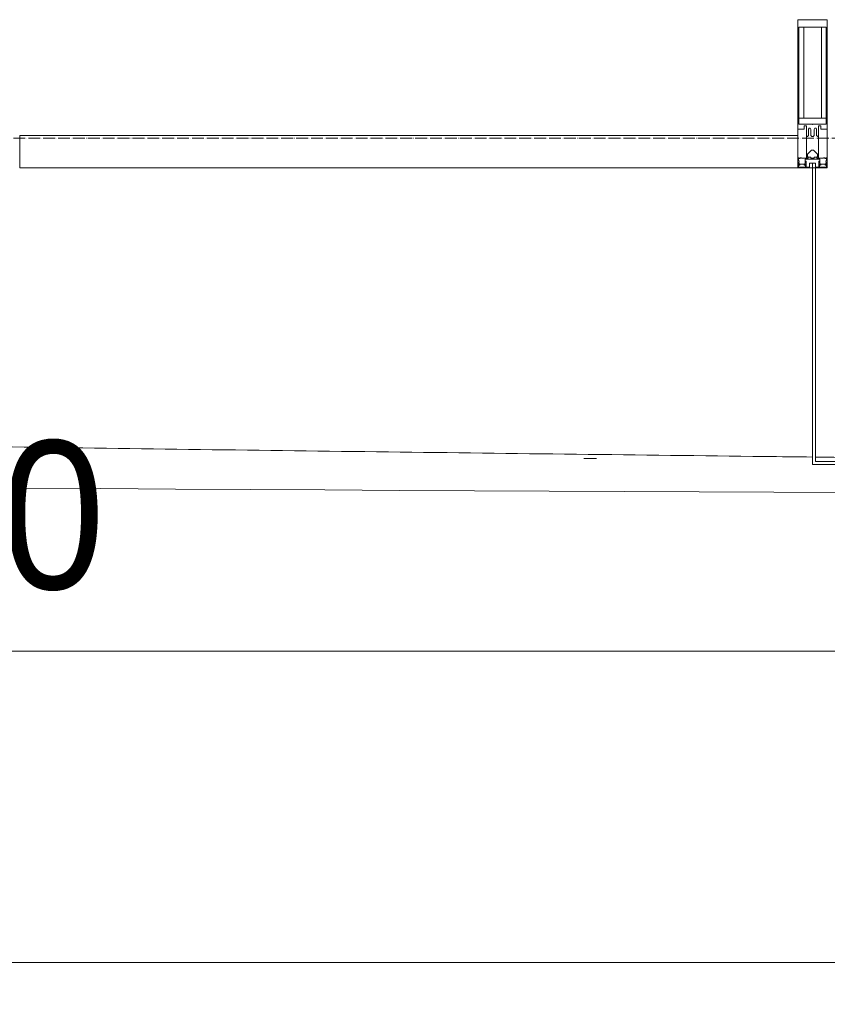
# Model space of a CAD drawing. Header units: millimetres. Extents: x 5617 to 183965, y 7718 to 172958.
# Tile 35 of 120: x 56335 to 57697, y 13940 to 15600. Entities that reach past the tile are written whole.
import ezdxf

# ---------------------------------------------------------------- set-up
doc = ezdxf.new("R2010")
doc.units = ezdxf.units.MM
doc.linetypes.add('ADSK_Линия сетки', pattern=[25, 20, -2.5, 0, -2.5])
for name, color, linetype, lineweight in [('Импосты витража', 7, 'Continuous', 18), ('Колонны', 7, 'Continuous', 18), ('Оси', 7, 'Continuous', 9), ('Панели витража', 7, 'Continuous', 18), ('Размеры', 7, 'Continuous', 9), ('Размеры-100', 7, 'Continuous', 9), ('Форма', 7, 'Continuous', 18), ('Формообразующий элемент-перекрытие', 7, 'Continuous', 18), ('Элементы узлов', 7, 'Continuous', 18)]:
    doc.layers.add(name, color=color, linetype=linetype, lineweight=lineweight)
doc.styles.add('Arial', font='arial.ttf', dxfattribs={"width": 0.9, "height": 250})
doc.dimstyles.new('Основной_2_5_мм', dxfattribs={"dimscale": 304.8, "dimtxt": 255.06485, "dimasz": 0.463911, "dimexe": 0.492126, "dimexo": 0.492126, "dimgap": 0.098425, "dimtad": 1, "dimdec": 0, "dimdsep": 46, "dimtxsty": 'Arial', "dimblk1": 'OBLIQUE', "dimblk2": 'OBLIQUE', "dimsah": 1, "dimcen": 0.09, "dimdle": 0.492126, "dimazin": 2, "dimtfac": 1, "dimtdec": 4, "dimtix": 1, "dimtmove": 0, "dimatfit": 3, "dimfxl": 1, "dimtvp": 1, "dimtolj": 1, "dimtzin": 0, "dimlwd": 20, "dimlwe": 20, "dimarcsym": 2})

# ---------------------------------------------------------------- blocks, each defined once
blk = doc.blocks.new('Rectangular Mullion - 50Wx250H-2623690-МКСС_К4_L05_18_600_')
at = {"layer": 'Элементы узлов', "color": 254, "lineweight": 5, "true_color": 0xcccccc}
for p, q in [((-25, 65.2), (-25, 250)), ((-25, 250), (0, 250)), ((25, 250), (0, 250)), ((25, 65.2), (25, 250)), ((-23, 237.3), (0, 237.3)), ((-23, 237.3), (-23, 73.6)), ((-14.9, 84), (-14.9, 237.3)), ((23, 237.3), (0, 237.3)), ((14.9, 84), (14.9, 237.3)), ((23, 237.3), (23, 73.6)), ((0, 84), (-23, 84)), ((0, 84), (23, 84)), ((-0.5, 73.6), (-23, 73.6)), ((-14, 71.3), (-14, 65.2)), ((-10, 71.3), (-14, 71.3)), ((-10, 53), (-10, 71.3)), ((-7, 65.2), (-5.9, 67.3)), ((-4.1, 67.3), (-5.9, 67.3)), ((-4.1, 67.3), (-2.9, 65.1)), ((0.5, 73.6), (23, 73.6)), ((4.1, 67.3), (2.9, 65.1)), ((4.1, 67.3), (5.9, 67.3)), ((7, 65.2), (5.9, 67.3)), ((10, 71.3), (14, 71.3)), ((10, 53), (10, 71.3)), ((14, 71.3), (14, 65.2)), ((-14, 65.2), (-25, 65.2)), ((-8.7, 53), (-10, 53)), ((-10, 53), (-10, 17)), ((-8.7, 53), (-7, 54.7)), ((-7, 65.2), (-7, 54.7)), ((-2.9, 65.1), (-2.9, 54.6)), ((-1.3, 53), (-2.9, 54.6)), ((0, 53), (-1.3, 53)), ((0, 53), (1.3, 53)), ((1.3, 53), (2.9, 54.6)), ((2.9, 65.1), (2.9, 54.6)), ((7, 65.2), (7, 54.7)), ((8.7, 53), (7, 54.7)), ((8.7, 53), (10, 53)), ((10, 53), (10, 17)), ((14, 65.2), (25, 65.2)), ((-22.3, 17), (-23.8, 17)), ((-23.8, 17), (-23.8, 14.6)), ((-22.3, 17), (-22.3, 16)), ((-19, 17.6), (-21.3, 16)), ((-18.4, 16.6), (-19, 17.6)), ((-10, 17), (-7.5, 17)), ((-8.5, 23), (-1.5, 30)), ((-8.5, 18.5), (-8.5, 23)), ((-7.5, 18.5), (-8.5, 18.5)), ((-7.5, 17), (-7.5, 18.5)), ((-7.4, 18), (-7.4, 16.6)), ((-2.6, 18), (-7.4, 18)), ((-2.6, 18), (-2.6, 16.8)), ((-2.6, 16.8), (0, 16.8)), ((-1.5, 30), (0, 30)), ((1.5, 30), (0, 30)), ((2.6, 16.8), (0, 16.8)), ((0, 14.8), (0, 16.8)), ((0, 14.8), (0, 16.8)), ((8.5, 23), (1.5, 30)), ((2.6, 18), (2.6, 16.8)), ((2.6, 18), (7.4, 18)), ((7.4, 18), (7.4, 16.6)), ((7.5, 18.5), (8.5, 18.5)), ((7.5, 17), (7.5, 18.5)), ((10, 17), (7.5, 17)), ((8.5, 18.5), (8.5, 23)), ((18.4, 16.6), (19, 17.6)), ((19, 17.6), (21.3, 16)), ((22.3, 17), (22.3, 16)), ((22.3, 17), (23.8, 17)), ((23.8, 17), (23.8, 14.6)), ((-23.8, 14.6), (-25, 14.2)), ((-25, 0), (-25, 14.2)), ((-22.5, 10.6), (-23.8, 14.6)), ((-22.5, 10.6), (-23.7, 9.9)), ((-23.7, 1.3), (-23.7, 9.9)), ((-23.7, 1.3), (-11.8, 1.3)), ((-23.2, 10.2), (-22.5, 8)), ((-22.5, 8), (-22.5, 4.5)), ((-21.3, 4.5), (-22.5, 4.5)), ((-22.3, 16), (-21.3, 16)), ((-21.3, 4.5), (-21.3, 6.5)), ((-21.3, 6.5), (-14.2, 6.5)), ((-7.4, 16.6), (-18.4, 16.6)), ((-14.2, 6.5), (-14.2, 4.5)), ((-13.2, 4.5), (-14.2, 4.5)), ((-13.2, 4.5), (-12.2, 7.2)), ((-12.7, 7.6), (-11.3, 11.4)), ((-12.7, 7.6), (-11.8, 6.9)), ((-12.2, 9), (-12.2, 14.8)), ((-12.2, 14.8), (0, 14.8)), ((-11.8, 1.3), (-11.8, 6.9)), ((-10.5, 11.2), (-11.3, 11.4)), ((-10.5, 1.5), (-10.5, 11.2)), ((-4.8, 1.5), (-10.5, 1.5)), ((0, 8), (-4.8, 8)), ((-4.8, 1.5), (-4.8, 8)), ((12.2, 14.8), (0, 14.8)), ((0, 0), (0, 8)), ((0, 8), (4.8, 8)), ((0, 0), (0, 8)), ((4.8, 1.5), (4.8, 8)), ((4.8, 1.5), (10.5, 1.5)), ((7.4, 16.6), (18.4, 16.6)), ((10.5, 11.2), (11.3, 11.4)), ((10.5, 1.5), (10.5, 11.2)), ((12.7, 7.6), (11.3, 11.4)), ((12.7, 7.6), (11.8, 6.9)), ((11.8, 1.3), (11.8, 6.9)), ((23.7, 1.3), (11.8, 1.3)), ((12.2, 9), (12.2, 14.8)), ((13.2, 4.5), (12.2, 7.2)), ((13.2, 4.5), (14.2, 4.5)), ((21.3, 6.5), (14.2, 6.5)), ((14.2, 6.5), (14.2, 4.5)), ((22.3, 16), (21.3, 16)), ((21.3, 4.5), (21.3, 6.5)), ((21.3, 4.5), (22.5, 4.5)), ((22.5, 10.6), (23.8, 14.6)), ((22.5, 10.6), (23.7, 9.9)), ((23.2, 10.2), (22.5, 8)), ((22.5, 8), (22.5, 4.5)), ((23.7, 1.3), (23.7, 9.9)), ((23.8, 14.6), (25, 14.2)), ((25, 0), (25, 14.2)), ((-25, 0), (0, 0)), ((25, 0), (0, 0))]:
    blk.add_line(p, q, dxfattribs=at)
for centre, start, end in [((-0.5, 73.1), 360, 90), ((0.5, 73.1), 90, 180)]:
    blk.add_arc(centre, 0.5, start, end, dxfattribs=at)
blk = doc.blocks.new('Rectangular Mullion - R_StandardFrame_50Wx250H-V47-МКСС_К4_L05_18_600_')
at = {"layer": 'Импосты витража', "color": 254, "lineweight": 5, "true_color": 0xcccccc}
for p, q in [((-25, -250), (-25, 0)), ((-25, 0), (0, 0)), ((5, 0), (25, 0)), ((25, 0), (25, -250)), ((25, -250), (-25, -250))]:
    blk.add_line(p, q, dxfattribs=at)
blk = doc.blocks.new('System Panel - A_PAN_Glass-7506762-МКСС_К4_L05_18_600_')
at = {"layer": 'Панели витража', "color": 254, "lineweight": 5, "true_color": 0xcccccc}
for p, q in [((656.25, 55), (-656.25, 55)), ((-656.25, 55), (-656.25, 0)), ((656.25, 0), (656.25, 55)), ((-656.25, 0), (656.25, 0))]:
    blk.add_line(p, q, dxfattribs=at)
blk = doc.blocks.new('A_SLK_PAN_Type1 - Прямой тип панели-6537463-МКСС_К4_L05_18_600_')
at = {"layer": 'Колонны', "color": 254, "lineweight": 5, "true_color": 0xcccccc}
for p, q in [((-252.5, 500), (252.5, 500)), ((-252.5, 0), (-252.5, 500)), ((252.5, 500), (252.5, 0)), ((-247.5, 495), (-247.5, 0)), ((247.5, 495), (-247.5, 495)), ((247.5, 0), (247.5, 495)), ((-247.5, 0), (-252.5, 0)), ((252.5, 0), (247.5, 0))]:
    blk.add_line(p, q, dxfattribs=at)
blk = doc.blocks.new('135_SLK_K4_AR_FCD_rvt-1-МКСС_К4_L05_18_600_')
at = {"layer": 'Форма', "color": 254, "lineweight": 5, "true_color": 0xcccccc}
blk.add_open_spline([(80795.7, 15229.8), (88613.3, 15218.3), (100397.6, 14727.4), (112945.7, 14812.1), (114520.3, 14829.2)], degree=3, knots=[0.74263, 0.74263, 0.74263, 0.74263, 55.669869, 63.599319, 63.599319, 63.599319, 63.599319], dxfattribs=at)
at = {"layer": 'Форма', "color": 254, "lineweight": 9, "true_color": 0xcccccc}
blk.add_open_spline([(106335, 14879.7), (106339.2, 14879.7), (106554.9, 14876.7), (106876.3, 14872.5), (107299.2, 14867.3), (107537.7, 14864.5), (107670.5, 14862.9), (107697.5, 14862.6)], degree=3, knots=[-0.60024754, -0.60024754, -0.60024754, -0.60024754, -0.6, -0.5875, -0.58125, -0.575, -0.57340284, -0.57340284, -0.57340284, -0.57340284], dxfattribs=at)
blk.add_open_spline([(107702.4, 14862.6), (107867.5, 14860.7), (108032.5, 14858.9), (108197.5, 14857.2)], degree=3, dxfattribs=at)
at = {"layer": 'Формообразующий элемент-перекрытие', "color": 254, "lineweight": 5, "true_color": 0xcccccc}
blk.add_open_spline([(107333.3, 14860.1), (107326.2, 14860.2), (107319.1, 14860.3), (107311.9, 14860.3)], degree=3, dxfattribs=at)
at = {"layer": 'Импосты витража', "color": 254, "lineweight": 5, "true_color": 0xcccccc}
blk.add_blockref('Rectangular Mullion - 50Wx250H-2623690-МКСС_К4_L05_18_600_', (107697.5, 15350), dxfattribs=at)
at = {"layer": 'Импосты витража', "color": 254, "lineweight": 5, "true_color": 0xcccccc, "extrusion": (0, 0, -1), "rotation": 180}
blk.add_blockref('Rectangular Mullion - R_StandardFrame_50Wx250H-V47-МКСС_К4_L05_18_600_', (-107697.5, 15350), dxfattribs=at)
at = {"layer": 'Колонны', "color": 254, "lineweight": 5, "true_color": 0xcccccc, "rotation": 180}
blk.add_blockref('A_SLK_PAN_Type1 - Прямой тип панели-6537463-МКСС_К4_L05_18_600_', (107950, 15350), dxfattribs=at)
at = {"layer": 'Панели витража', "color": 254, "lineweight": 5, "true_color": 0xcccccc}
blk.add_blockref('System Panel - A_PAN_Glass-7506762-МКСС_К4_L05_18_600_', (107016.3, 15350), dxfattribs=at)
blk = doc.blocks.new('DIMBLOCK17-МКСС_К4_L05_18_600_')
at = {"layer": 'Размеры-100', "lineweight": 20, "transparency": 16777216}
for p, q in [((54324.8, 14535.5), (54324.8, 14685.5)), ((57924.8, 14535.5), (57924.8, 14685.5)), ((54324.8, 14535.5), (57924.8, 14535.5)), ((54324.8, 14535.5), (54324.8, 14485.5)), ((57924.8, 14535.5), (57924.8, 14485.5))]:
    blk.add_line(p, q, dxfattribs=at)
at = {"layer": 'Размеры-100', "lineweight": 40, "transparency": 16777216}
for p, q in [((54324.8, 14535.5), (54395.5, 14606.2)), ((57924.8, 14535.5), (57995.5, 14606.2)), ((54324.8, 14535.5), (54254.1, 14464.8)), ((57924.8, 14535.5), (57854.1, 14464.8))]:
    blk.add_line(p, q, dxfattribs=at)
at = {"layer": 'Размеры-100', "color": 0, "lineweight": 20, "transparency": 16777216, "insert": (55779.5, 14890.1), "char_height": 250, "width": 828.765, "attachment_point": 1, "line_spacing_factor": 0.941778, "style": 'Arial'}
blk.add_mtext('3600', dxfattribs=at)
blk = doc.blocks.new('_Oblique')
at = {"color": 0, "linetype": 'ByBlock', "lineweight": -2}
blk.add_line((-0.5, -0.5), (0.5, 0.5), dxfattribs=at)
blk = doc.blocks.new('DIMBLOCK29-МКСС_К4_L05_18_600_')
at = {"layer": 'Размеры-100', "lineweight": 20, "transparency": 16777216}
for p, q in [((32724.8, 14010.6), (32724.8, 14160.6)), ((86724.8, 14010.6), (86724.8, 14160.6)), ((32574.8, 14010.6), (86874.8, 14010.6)), ((32724.8, 14010.6), (32724.8, 13960.6)), ((86724.8, 14010.6), (86724.8, 13960.6))]:
    blk.add_line(p, q, dxfattribs=at)
at = {"layer": 'Размеры-100', "lineweight": 40, "transparency": 16777216}
for p, q in [((32724.8, 14010.6), (32795.5, 14081.3)), ((86724.8, 14010.6), (86795.5, 14081.3)), ((32724.8, 14010.6), (32654.1, 13939.9)), ((86724.8, 14010.6), (86654.1, 13939.9))]:
    blk.add_line(p, q, dxfattribs=at)
at = {"layer": 'Размеры-100', "color": 0, "lineweight": 20, "transparency": 16777216, "insert": (59293.1, 14365.2), "char_height": 250, "width": 1035.956, "attachment_point": 1, "line_spacing_factor": 0.941778, "style": 'Arial'}
blk.add_mtext('54000', dxfattribs=at)

msp = doc.modelspace()

# ---------------------------------------------------------------- linework, layer by layer
at = {"layer": 'Оси', "linetype": 'ADSK_Линия сетки'}
msp.add_line((86966.3, 15400), (26901, 15400), dxfattribs=at)

# ---------------------------------------------------------------- block references
at = {"lineweight": 5}
msp.add_blockref('135_SLK_K4_AR_FCD_rvt-1-МКСС_К4_L05_18_600_', (-50025.2, 0), dxfattribs=at)

# ---------------------------------------------------------------- dimensions: what is measured, and where the dimension line sits
at = {"layer": 'Размеры', "lineweight": 20}
for base, p1, p2, override, picture, middle in [((57924.8, 14535.5), (54324.8, 14635.5), (57924.8, 14635.5), {"dimpost": '<>', "dimfxl": 3600}, 'DIMBLOCK17-МКСС_К4_L05_18_600_', (56124.8, 14693.3)), ((86724.8, 14010.6), (32724.8, 14110.6), (86724.8, 14110.6), {"dimpost": '<>', "dimfxl": 54000}, 'DIMBLOCK29-МКСС_К4_L05_18_600_', (59724.8, 14168.2))]:
    dim = msp.add_linear_dim(base=base, p1=p1, p2=p2, dimstyle='Основной_2_5_мм', override=override, dxfattribs=at)
    dim.commit()
    dim.dimension.update_dxf_attribs({"geometry": picture, "text_midpoint": middle})

doc.saveas('drawing.dxf')
